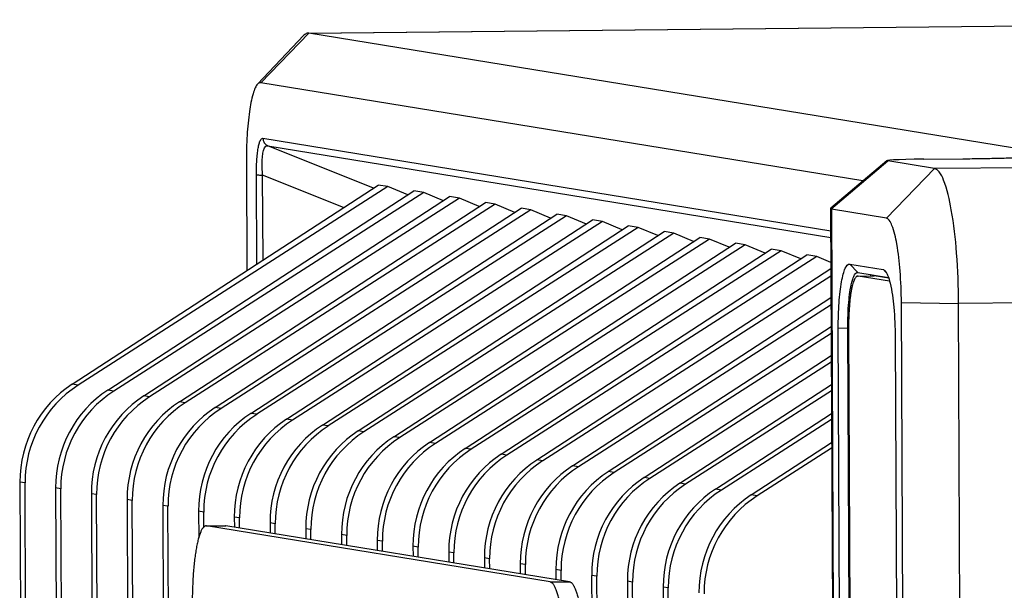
# Model space of a CAD drawing. Header units: millimetres. Extents: x 0 to 1750, y -1720 to 477.
# Tile 123 of 256: x 250 to 310, y -810 to -775. Entities that reach past the tile are written whole.
import ezdxf

# ---------------------------------------------------------------- set-up
doc = ezdxf.new("R2010")
doc.units = ezdxf.units.MM
doc.header["$LTSCALE"] = 92.51
for name, color, linetype in [('DE-11-080510DXF_CONTINUOUS_LINE', 7, 'CONTINUOUS'), ('DE-11-081126DXF_CONTINUOUS_LINE', 7, 'CONTINUOUS'), ('DE-13-001875DXF_CONTINUOUS_LINE', 7, 'CONTINUOUS')]:
    doc.layers.add(name, color=color, linetype=linetype)

msp = doc.modelspace()

# ---------------------------------------------------------------- linework, layer by layer
at = {"layer": 'DE-11-080510DXF_CONTINUOUS_LINE'}
for p, q in [((261.497, -806.096), (262.677, -806.084)), ((261.525, -806.098), (262.705, -806.086)), ((282.466, -809.516), (261.525, -806.098)), ((283.646, -809.504), (262.705, -806.086)), ((282.466, -809.516), (283.646, -809.504))]:
    msp.add_line(p, q, dxfattribs=at)
for centre in [(261.498, -806.258), (262.679, -806.247)]:
    msp.add_arc(centre, 0.162, 80.70524, 90.52474, dxfattribs=at)
for points, knots in [([(261.497, -806.096), (261.482, -806.096), (261.452, -806.101), (261.409, -806.119), (261.366, -806.15), (261.324, -806.191), (261.283, -806.244), (261.225, -806.334), (261.157, -806.476), (261.082, -806.679), (261.012, -806.922), (260.946, -807.204), (260.885, -807.522), (260.83, -807.873), (260.764, -808.396), (260.701, -809.107), (260.658, -810.009), (260.65, -810.632), (260.652, -810.95)], [0, 0, 0, 0, 0.008583, 0.017737, 0.027934, 0.039511, 0.052687, 0.067602, 0.102915, 0.145732, 0.195977, 0.25338, 0.31754, 0.387957, 0.464048, 0.630594, 0.811382, 1, 1, 1, 1]), ([(283.383, -814.659), (283.381, -814.333), (283.367, -813.692), (283.314, -812.757), (283.242, -812.015), (283.169, -811.465), (283.109, -811.093), (283.043, -810.754), (282.972, -810.45), (282.897, -810.186), (282.818, -809.963), (282.746, -809.806), (282.686, -809.703), (282.644, -809.642), (282.6, -809.592), (282.556, -809.554), (282.512, -809.528), (282.481, -809.518), (282.466, -809.516)], [0, 0, 0, 0, 0.183267, 0.3608, 0.52603, 0.602122, 0.672936, 0.737851, 0.796323, 0.847902, 0.892254, 0.929211, 0.944943, 0.958898, 0.971171, 0.981922, 0.991404, 1, 1, 1, 1]), ([(283.646, -809.504), (283.661, -809.506), (283.692, -809.516), (283.737, -809.542), (283.781, -809.58), (283.824, -809.63), (283.867, -809.691), (283.927, -809.794), (283.998, -809.951), (284.077, -810.174), (284.153, -810.439), (284.223, -810.742), (284.289, -811.081), (284.349, -811.453), (284.423, -812.004), (284.494, -812.745), (284.548, -813.68), (284.562, -814.322), (284.563, -814.648)], [0, 0, 0, 0, 0.008596, 0.018078, 0.028829, 0.041102, 0.055057, 0.070789, 0.107746, 0.152098, 0.203677, 0.262149, 0.327064, 0.397878, 0.47397, 0.6392, 0.816733, 1, 1, 1, 1])]:
    msp.add_open_spline(points, degree=3, knots=knots, dxfattribs=at)
at = {"layer": 'DE-11-081126DXF_CONTINUOUS_LINE'}
for p, q in [((301.211, -790.86), (302.195, -790.85)), ((301.229, -790.861), (302.213, -790.852)), ((303.153, -791.175), (301.229, -790.861)), ((303.101, -790.996), (302.213, -790.852)), ((300.653, -794.063), (301.637, -1018.557))]:
    msp.add_line(p, q, dxfattribs=at)
for centre in [(301.212, -790.967), (302.196, -790.957)]:
    msp.add_arc(centre, 0.107, 80.70539, 90.52525, dxfattribs=at)
for points, knots in [([(301.211, -790.86), (301.202, -790.86), (301.182, -790.863), (301.153, -790.875), (301.125, -790.895), (301.085, -790.934), (301.038, -791.004), (300.987, -791.11), (300.938, -791.245), (300.891, -791.405), (300.847, -791.592), (300.807, -791.801), (300.771, -792.033), (300.727, -792.378), (300.686, -792.847), (300.657, -793.443), (300.652, -793.854), (300.653, -794.063)], [0, 0, 0, 0, 0.008584, 0.017738, 0.027936, 0.039512, 0.06757, 0.102884, 0.145703, 0.19595, 0.253354, 0.317517, 0.387936, 0.46403, 0.630581, 0.811375, 1, 1, 1, 1]), ([(302.195, -790.85), (302.195, -790.85), (302.196, -790.85), (302.197, -790.85), (302.198, -790.85), (302.198, -790.85), (302.199, -790.85), (302.199, -790.85), (302.199, -790.85), (302.2, -790.85), (302.201, -790.85), (302.202, -790.85), (302.202, -790.85), (302.203, -790.85), (302.203, -790.85), (302.203, -790.85), (302.204, -790.85), (302.204, -790.85), (302.204, -790.85), (302.205, -790.85), (302.205, -790.851), (302.205, -790.851), (302.206, -790.851), (302.207, -790.851), (302.208, -790.851), (302.21, -790.851), (302.212, -790.851), (302.213, -790.852)], [0, 0, 0, 0, 0.125, 0.1875, 0.25, 0.28125, 0.3125, 0.328125, 0.34375, 0.375, 0.40625, 0.4375, 0.46875, 0.484375, 0.5, 0.515625, 0.53125, 0.5625, 0.59375, 0.625, 0.65625, 0.671875, 0.6875, 0.71875, 0.75, 0.875, 1, 1, 1, 1])]:
    msp.add_open_spline(points, degree=3, knots=knots, dxfattribs=at)
at = {"layer": 'DE-13-001875DXF_CONTINUOUS_LINE'}
for p, q in [((267.719, -776.035), (349.87, -775.219)), ((267.764, -776.038), (349.915, -775.223)), ((264.636, -779.149), (267.461, -776.17)), ((264.825, -779.066), (267.764, -776.038)), ((267.764, -776.038), (267.719, -776.035)), ((313.075, -783.433), (267.764, -776.038)), ((301.521, -785.055), (264.825, -779.066)), ((264.96, -782.453), (299.564, -788.1)), ((265.262, -782.91), (299.566, -788.509)), ((271.689, -785.494), (265.262, -782.91)), ((305.242, -783.729), (307.621, -783.704)), ((399.851, -783.373), (305.894, -784.305)), ((263.952, -783.917), (263.981, -790.518)), ((299.58, -786.704), (302.979, -783.815)), ((299.582, -786.777), (303.039, -783.839)), ((302.956, -787.333), (305.894, -784.305)), ((305.894, -784.305), (303.039, -783.839)), ((264.582, -790.126), (264.558, -784.686)), ((269.871, -786.679), (264.94, -784.696)), ((264.963, -789.878), (264.94, -784.696)), ((253.334, -797.457), (271.981, -785.304)), ((272.578, -785.401), (253.691, -797.515)), ((272.578, -785.401), (271.981, -785.304)), ((273.782, -785.905), (272.578, -785.401)), ((255.513, -797.812), (274.16, -785.659)), ((274.756, -785.757), (255.87, -797.871)), ((257.691, -798.168), (276.338, -786.015)), ((276.934, -786.112), (258.048, -798.226)), ((274.756, -785.757), (274.16, -785.659)), ((275.96, -786.261), (274.756, -785.757)), ((276.934, -786.112), (276.338, -786.015)), ((278.138, -786.616), (276.934, -786.112)), ((259.869, -798.523), (278.516, -786.37)), ((279.112, -786.468), (260.226, -798.582)), ((262.047, -798.879), (280.694, -786.726)), ((279.112, -786.468), (278.516, -786.37)), ((280.316, -786.972), (279.112, -786.468)), ((281.29, -786.823), (280.694, -786.726)), ((299.558, -786.742), (300.605, -1025.685)), ((281.29, -786.823), (262.404, -798.937)), ((264.226, -799.234), (282.873, -787.081)), ((283.469, -787.178), (264.583, -799.292)), ((282.495, -787.327), (281.29, -786.823)), ((283.469, -787.178), (282.873, -787.081)), ((284.673, -787.683), (283.469, -787.178)), ((302.956, -787.333), (299.607, -786.786)), ((299.607, -786.786), (300.654, -1025.673)), ((266.404, -799.59), (285.051, -787.437)), ((285.647, -787.534), (266.761, -799.648)), ((268.582, -799.945), (287.229, -787.792)), ((287.825, -787.889), (268.939, -800.003)), ((285.647, -787.534), (285.051, -787.437)), ((286.851, -788.038), (285.647, -787.534)), ((287.825, -787.889), (287.229, -787.792)), ((289.029, -788.394), (287.825, -787.889)), ((270.76, -800.301), (289.407, -788.148)), ((290.003, -788.245), (271.117, -800.359)), ((272.939, -800.656), (291.585, -788.503)), ((290.003, -788.245), (289.407, -788.148)), ((291.208, -788.749), (290.003, -788.245)), ((292.182, -788.6), (291.585, -788.503)), ((292.182, -788.6), (273.296, -800.714)), ((275.117, -801.012), (293.764, -788.859)), ((294.36, -788.956), (275.474, -801.07)), ((293.386, -789.105), (292.182, -788.6)), ((294.36, -788.956), (293.764, -788.859)), ((295.564, -789.46), (294.36, -788.956)), ((277.295, -801.367), (295.942, -789.214)), ((296.538, -789.311), (277.652, -801.425)), ((279.473, -801.723), (298.12, -789.57)), ((298.716, -789.667), (279.83, -801.781)), ((296.538, -789.311), (295.942, -789.214)), ((297.742, -789.816), (296.538, -789.311)), ((298.716, -789.667), (298.12, -789.57)), ((299.573, -790.026), (298.716, -789.667)), ((300.727, -790.126), (301.221, -790.634)), ((300.727, -790.126), (302.759, -790.458)), ((281.652, -802.078), (299.574, -790.397)), ((299.576, -790.868), (282.009, -802.136)), ((301.204, -790.632), (301.221, -790.634)), ((301.221, -790.634), (303.081, -790.938)), ((302.848, -790.549), (302.976, -790.681)), ((283.83, -802.434), (299.582, -792.167)), ((401.318, -791.603), (307.361, -792.535)), ((299.584, -792.616), (284.187, -802.492)), ((303.873, -792.477), (307.361, -792.535)), ((304.876, -1021.368), (303.873, -792.477)), ((308.364, -1021.426), (307.361, -792.535)), ((286.008, -802.789), (299.59, -793.937)), ((299.592, -794.363), (286.365, -802.847)), ((300.026, -794.019), (300.61, -794.029)), ((301.01, -1018.567), (300.026, -794.019)), ((301.594, -1018.577), (300.61, -794.029)), ((303.495, -794.585), (304.478, -1019.133)), ((288.186, -803.145), (299.598, -795.707)), ((299.599, -796.111), (288.543, -803.203)), ((253.691, -797.515), (253.334, -797.457)), ((290.364, -803.5), (299.605, -797.477)), ((255.87, -797.871), (255.513, -797.812)), ((258.048, -798.226), (257.691, -798.168)), ((299.607, -797.859), (290.722, -803.558)), ((260.226, -798.582), (259.869, -798.523)), ((262.404, -798.937), (262.047, -798.879)), ((264.583, -799.292), (264.226, -799.234)), ((292.543, -803.856), (299.613, -799.248)), ((266.761, -799.648), (266.404, -799.59)), ((268.939, -800.003), (268.582, -799.945)), ((299.615, -799.607), (292.9, -803.914)), ((271.117, -800.359), (270.76, -800.301)), ((273.296, -800.714), (272.939, -800.656)), ((275.474, -801.07), (275.117, -801.012)), ((294.721, -804.211), (299.621, -801.018)), ((277.652, -801.425), (277.295, -801.367)), ((279.83, -801.781), (279.473, -801.723)), ((299.622, -801.355), (295.078, -804.269)), ((282.009, -802.136), (281.652, -802.078)), ((284.187, -802.492), (283.83, -802.434)), ((286.365, -802.847), (286.008, -802.789)), ((250.46, -803.477), (250.144, -803.426)), ((250.144, -803.426), (250.981, -994.557)), ((251.297, -994.609), (250.46, -803.477)), ((288.543, -803.203), (288.186, -803.145)), ((290.722, -803.558), (290.364, -803.5)), ((252.638, -803.833), (252.322, -803.781)), ((252.322, -803.781), (253.159, -994.913)), ((253.475, -994.965), (252.638, -803.833)), ((254.816, -804.188), (254.5, -804.137)), ((254.5, -804.137), (255.337, -995.268)), ((292.9, -803.914), (292.543, -803.856)), ((255.653, -995.32), (254.816, -804.188)), ((256.994, -804.544), (256.678, -804.492)), ((256.678, -804.492), (257.516, -995.624)), ((257.832, -995.676), (256.994, -804.544)), ((295.078, -804.269), (294.721, -804.211)), ((259.172, -804.899), (258.857, -804.848)), ((258.857, -804.848), (259.694, -995.979)), ((260.01, -996.031), (259.172, -804.899)), ((261.351, -805.255), (261.035, -805.203)), ((261.035, -805.203), (261.042, -806.821)), ((261.355, -806.162), (261.351, -805.255)), ((263.529, -805.61), (263.213, -805.559)), ((263.213, -805.559), (263.216, -806.17)), ((263.532, -806.221), (263.529, -805.61)), ((265.707, -805.966), (265.391, -805.914)), ((265.391, -805.914), (265.394, -806.525)), ((265.71, -806.577), (265.707, -805.966)), ((267.885, -806.321), (267.569, -806.27)), ((267.569, -806.27), (267.572, -806.881)), ((267.888, -806.932), (267.885, -806.321)), ((270.064, -806.677), (269.748, -806.625)), ((269.748, -806.625), (269.75, -807.236)), ((270.066, -807.288), (270.064, -806.677)), ((272.242, -807.032), (271.926, -806.981)), ((271.926, -806.981), (271.929, -807.592)), ((272.245, -807.643), (272.242, -807.032)), ((274.42, -807.388), (274.104, -807.336)), ((274.104, -807.336), (274.107, -807.947)), ((274.423, -807.999), (274.42, -807.388)), ((276.598, -807.743), (276.282, -807.692)), ((276.282, -807.692), (276.285, -808.303)), ((276.601, -808.354), (276.598, -807.743)), ((278.777, -808.099), (278.461, -808.047)), ((278.461, -808.047), (278.463, -808.658)), ((278.779, -808.71), (278.777, -808.099)), ((280.955, -808.454), (280.639, -808.403)), ((280.639, -808.403), (280.642, -809.014)), ((280.958, -809.065), (280.955, -808.454)), ((283.133, -808.81), (282.817, -808.758)), ((282.817, -808.758), (282.82, -809.369)), ((283.136, -809.421), (283.133, -808.81)), ((285.311, -809.165), (284.995, -809.114)), ((284.995, -809.114), (285.833, -1000.245)), ((286.149, -1000.297), (285.311, -809.165)), ((287.49, -809.521), (287.174, -809.469)), ((287.174, -809.469), (288.011, -1000.601)), ((288.327, -1000.652), (287.49, -809.521)), ((289.668, -809.876), (289.352, -809.825)), ((289.352, -809.825), (290.189, -1000.956)), ((290.505, -1001.008), (289.668, -809.876))]:
    msp.add_line(p, q, dxfattribs=at)
for centre, major_axis, ratio, start_param, end_param in [((309.097, -783.864), (6.121, -0.045), 0.022358, 8.535443, 9.56746), ((302.545, -783.758), (2.97, 3.013), 0.105214, -3.12148, -3.067177), ((302.225, -794.151), (-0.035, 3.501), 0.178764, 6.536515, 6.619099), ((256.987, -803.35), (0.964, 6.933), 0.977151, 0.704377, 1.716668), ((257.39, -803.416), (1.482, 6.841), 0.989607, 0.778449, 1.79074), ((259.165, -803.706), (0.964, 6.933), 0.977151, 0.704377, 1.716668), ((259.568, -803.772), (1.482, 6.841), 0.989607, 0.778449, 1.79074), ((261.343, -804.061), (0.964, 6.933), 0.977151, 0.704377, 1.716668), ((261.747, -804.127), (1.482, 6.841), 0.989607, 0.778449, 1.79074), ((263.521, -804.417), (0.964, 6.933), 0.977151, 0.704377, 1.716668), ((263.925, -804.483), (1.482, 6.841), 0.989607, 0.778449, 1.79074), ((265.7, -804.772), (0.964, 6.933), 0.977151, 0.704377, 1.716668), ((266.103, -804.838), (1.482, 6.841), 0.989607, 0.778449, 1.79074), ((267.878, -805.128), (0.964, 6.933), 0.977151, 0.704377, 1.716668), ((268.281, -805.194), (1.482, 6.841), 0.989607, 0.778449, 1.79074), ((270.056, -805.483), (0.964, 6.933), 0.977151, 0.704377, 1.716668), ((270.46, -805.549), (1.482, 6.841), 0.989607, 0.778449, 1.79074), ((272.234, -805.839), (0.964, 6.933), 0.977151, 0.704377, 1.716668), ((272.638, -805.905), (1.482, 6.841), 0.989607, 0.778449, 1.79074), ((274.413, -806.194), (0.964, 6.933), 0.977151, 0.704377, 1.716668), ((274.816, -806.26), (1.482, 6.841), 0.989607, 0.778449, 1.79074), ((276.591, -806.55), (0.964, 6.933), 0.977151, 0.704377, 1.716668), ((276.994, -806.616), (1.482, 6.841), 0.989607, 0.778449, 1.79074), ((278.769, -806.905), (0.964, 6.933), 0.977151, 0.704377, 1.716668), ((279.173, -806.971), (1.482, 6.841), 0.989607, 0.778449, 1.79074), ((280.947, -807.261), (0.964, 6.933), 0.977151, 0.704377, 1.716668), ((281.351, -807.327), (1.482, 6.841), 0.989607, 0.778449, 1.79074), ((283.126, -807.616), (0.964, 6.933), 0.977151, 0.704377, 1.716668), ((283.529, -807.682), (1.482, 6.841), 0.989607, 0.778449, 1.79074), ((285.304, -807.972), (0.964, 6.933), 0.977151, 0.704377, 1.716668), ((285.707, -808.038), (1.482, 6.841), 0.989607, 0.778449, 1.79074), ((287.482, -808.327), (0.964, 6.933), 0.977151, 0.704377, 1.716668), ((287.885, -808.393), (1.482, 6.841), 0.989607, 0.778449, 1.79074), ((289.66, -808.683), (0.964, 6.933), 0.977151, 0.704377, 1.716668), ((290.064, -808.749), (1.482, 6.841), 0.989607, 0.778449, 1.79074), ((291.839, -809.038), (0.964, 6.933), 0.977151, 0.704377, 1.716668), ((292.242, -809.104), (1.482, 6.841), 0.989607, 0.778449, 1.79074), ((294.017, -809.394), (0.964, 6.933), 0.977151, 0.704377, 1.716668), ((294.42, -809.46), (1.482, 6.841), 0.989607, 0.778449, 1.79074), ((296.195, -809.749), (0.964, 6.933), 0.977151, 0.704377, 1.716668), ((296.598, -809.815), (1.482, 6.841), 0.989607, 0.778449, 1.79074), ((298.373, -810.105), (0.964, 6.933), 0.977151, 0.704377, 1.716668), ((298.777, -810.171), (1.482, 6.841), 0.989607, 0.778449, 1.79074)]:
    msp.add_ellipse(centre, major_axis=major_axis, ratio=ratio, start_param=start_param, end_param=end_param, dxfattribs=at)
for points, knots in [([(267.719, -776.035), (267.698, -776.035), (267.598, -776.049), (267.514, -776.115), (267.461, -776.17)], [0, 0, 0, 0, 0.221448, 1, 1, 1, 1]), ([(264.636, -779.149), (264.575, -779.213), (264.467, -779.407), (264.275, -779.959), (264.103, -780.93), (263.975, -782.328), (263.95, -783.366), (263.952, -783.917)], [0, 0, 0, 0, 0.054978, 0.133927, 0.360374, 0.6597, 1, 1, 1, 1]), ([(264.825, -779.066), (264.81, -779.063), (264.738, -779.062), (264.674, -779.109), (264.636, -779.149)], [0, 0, 0, 0, 0.22465, 1, 1, 1, 1]), ([(264.558, -784.686), (264.557, -784.391), (264.567, -783.963), (264.614, -783.419), (264.659, -783.081), (264.722, -782.802), (264.785, -782.597), (264.891, -782.442), (264.96, -782.453)], [0, 0, 0, 0, 0.379631, 0.551143, 0.700503, 0.82139, 0.910252, 1, 1, 1, 1]), ([(264.96, -782.453), (264.961, -782.549), (265.018, -782.744), (265.174, -782.873), (265.262, -782.91)], [0, 0, 0, 0, 0.502301, 1, 1, 1, 1]), ([(264.94, -784.696), (264.92, -784.457), (264.903, -784.113), (264.924, -783.656), (264.959, -783.313), (265.084, -782.868), (265.262, -782.91)], [0, 0, 0, 0, 0.383661, 0.557706, 0.70869, 1, 1, 1, 1]), ([(307.621, -783.704), (307.993, -783.7), (308.714, -783.69), (309.752, -783.67), (310.69, -783.646), (311.503, -783.618), (312.169, -783.587), (312.623, -783.559), (312.898, -783.533), (313.038, -783.517), (313.126, -783.499), (313.174, -783.488), (313.184, -783.477)], [0, 0, 0, 0, 0.200394, 0.388355, 0.558265, 0.705591, 0.826288, 0.916994, 0.950301, 0.975275, 0.991814, 1, 1, 1, 1]), ([(307.361, -792.535), (307.357, -791.508), (307.285, -789.59), (307.002, -787.074), (306.632, -785.39), (306.251, -784.555), (306.007, -784.323), (305.894, -784.305)], [0, 0, 0, 0, 0.361323, 0.673811, 0.893113, 0.959696, 1, 1, 1, 1]), ([(264.558, -784.686), (264.602, -784.693), (264.73, -784.693), (264.857, -784.696), (264.94, -784.696)], [0, 0, 0, 0, 0.343416, 1, 1, 1, 1]), ([(299.558, -786.742), (299.558, -786.743), (299.559, -786.746), (299.559, -786.749), (299.56, -786.751)], [0, 0, 0, 0, 0.497682, 1, 1, 1, 1]), ([(303.873, -792.477), (303.87, -791.835), (303.825, -790.636), (303.648, -789.064), (303.417, -788.011), (303.179, -787.49), (303.027, -787.344), (302.956, -787.333)], [0, 0, 0, 0, 0.361344, 0.673789, 0.893121, 0.959702, 1, 1, 1, 1]), ([(300.026, -794.019), (300.024, -793.509), (300.044, -792.771), (300.13, -791.834), (300.21, -791.251), (300.319, -790.761), (300.428, -790.402), (300.604, -790.106), (300.727, -790.126)], [0, 0, 0, 0, 0.377199, 0.546709, 0.694561, 0.816127, 0.907934, 1, 1, 1, 1]), ([(300.851, -791.239), (300.874, -791.15), (300.922, -790.991), (301.008, -790.778), (301.124, -790.631), (301.204, -790.632)], [0, 0, 0, 0, 0.379838, 0.670416, 1, 1, 1, 1]), ([(302.759, -790.458), (302.769, -790.459), (302.812, -790.471), (302.848, -790.501), (302.872, -790.526)], [0, 0, 0, 0, 0.21969, 1, 1, 1, 1]), ([(302.872, -790.526), (302.947, -790.605), (303.069, -790.865), (303.145, -791.13), (303.185, -791.295)], [0, 0, 0, 0, 0.39168, 1, 1, 1, 1]), ([(300.61, -794.029), (300.605, -793.502), (300.637, -792.568), (300.75, -791.634), (300.851, -791.239)], [0, 0, 0, 0, 0.563337, 1, 1, 1, 1]), ([(303.185, -791.295), (303.301, -791.776), (303.442, -792.874), (303.492, -793.976), (303.495, -794.585)], [0, 0, 0, 0, 0.448361, 1, 1, 1, 1])]:
    msp.add_open_spline(points, degree=3, knots=knots, dxfattribs=at)
for points in [[(299.58, -786.704), (299.569, -786.714), (299.558, -786.727), (299.558, -786.742)], [(299.56, -786.751), (299.563, -786.762), (299.573, -786.771), (299.582, -786.777)]]:
    msp.add_open_spline(points, degree=3, dxfattribs=at)

doc.saveas('drawing.dxf')
